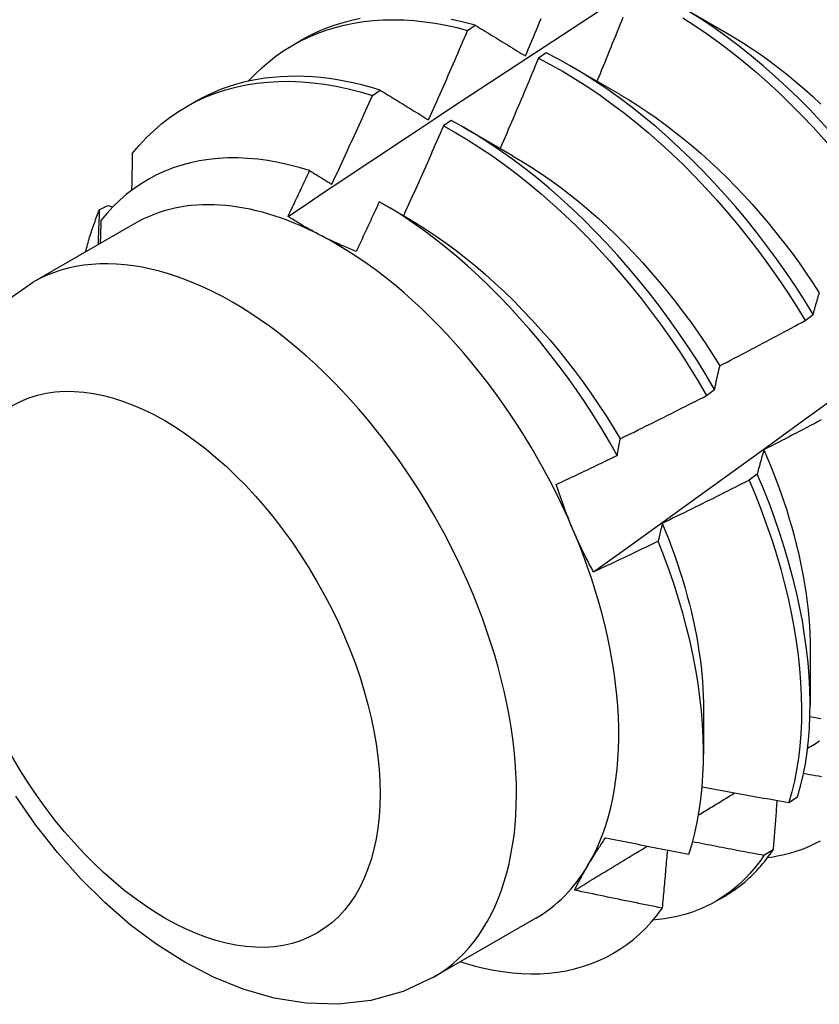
# Model space of a CAD drawing. Header units: inches. Extents: x 172 to 202, y 57.3 to 104.4.
# Tile 4 of 16: x 180.986 to 181.247, y 74.423 to 74.744. Entities that reach past the tile are written whole.
import ezdxf

# ---------------------------------------------------------------- set-up
doc = ezdxf.new("R2010")
doc.units = ezdxf.units.IN
doc.header["$MEASUREMENT"] = 0
doc.layers.add('Visible Edges(ANSI)', color=7, linetype='Continuous', lineweight=25)
doc.layers.add('Visible Tangent Edges(ANSI)', color=7, linetype='Continuous', lineweight=25)

msp = doc.modelspace()

# ---------------------------------------------------------------- linework, layer by layer
at = {"layer": 'Visible Edges(ANSI)'}
for p, q in [((181.20036, 74.74897), (181.21637, 74.73975)), ((181.13208, 74.7404), (181.13459, 74.7421)), ((181.07498, 74.73556), (181.07779, 74.73718)), ((181.15771, 74.73311), (181.1552, 74.73133)), ((181.16556, 74.72888), (181.18157, 74.71966)), ((181.10101, 74.7192), (181.10352, 74.72092)), ((181.04018, 74.71547), (181.04299, 74.71709)), ((181.12671, 74.71104), (181.12421, 74.70925)), ((181.13076, 74.70879), (181.14677, 74.69957)), ((181.01197, 74.68196), (181.01466, 74.68331)), ((181.01466, 74.68331), (181.01629, 74.68284)), ((181.10381, 74.68418), (181.11197, 74.67948)), ((181.02343, 74.67738), (180.99002, 74.65809)), ((181.24231, 74.64574), (181.24491, 74.64772)), ((181.21011, 74.62125), (181.21272, 74.62323)), ((181.22664, 74.5956), (181.22398, 74.59361)), ((181.24392, 74.53865), (181.2439, 74.52016)), ((181.20912, 74.51856), (181.20911, 74.50411)), ((181.23692, 74.48842), (181.23981, 74.4903)), ((181.23178, 74.47293), (181.22883, 74.4711)), ((181.21309, 74.45616), (181.2159, 74.45778)), ((181.15433, 74.45065), (181.12092, 74.43136))]:
    msp.add_line(p, q, dxfattribs=at)
at = {"layer": 'Visible Edges(ANSI)', "flags": 128}
for points in [[(181.06043, 74.72382), (181.0626, 74.72607), (181.06485, 74.7282), (181.06719, 74.7302), (181.06962, 74.73207), (181.07213, 74.73381), (181.07473, 74.73541), (181.0774, 74.73688), (181.08014, 74.73821), (181.08296, 74.73941), (181.08585, 74.74046), (181.08881, 74.74138), (181.09183, 74.74215), (181.09492, 74.74279), (181.09806, 74.74328), (181.10126, 74.74363), (181.10452, 74.74384), (181.10782, 74.74391), (181.11117, 74.74383), (181.11457, 74.74361), (181.118, 74.74325), (181.12147, 74.74275), (181.12498, 74.7421), (181.12852, 74.74132), (181.13208, 74.7404)], [(181.07347, 74.67972), (181.07943, 74.6837), (181.0854, 74.68768), (181.09137, 74.69166), (181.09733, 74.69563), (181.1033, 74.6996), (181.10927, 74.70356), (181.11524, 74.70752), (181.12121, 74.71147), (181.12718, 74.71542), (181.13315, 74.71936), (181.13912, 74.7233), (181.1451, 74.72724), (181.15107, 74.73117), (181.15705, 74.73509), (181.16302, 74.73902), (181.169, 74.74293), (181.17498, 74.74684)], [(181.09704, 74.74428), (181.09475, 74.7438), (181.0925, 74.74324), (181.09028, 74.74261), (181.0881, 74.74189), (181.08596, 74.7411), (181.08386, 74.74024), (181.08179, 74.73929), (181.07977, 74.73827), (181.07779, 74.73718)], [(181.13459, 74.7421), (181.13195, 74.74279), (181.12931, 74.74341), (181.1267, 74.74394)], [(181.15095, 74.73208), (181.15147, 74.7333), (181.15199, 74.73452), (181.15251, 74.73574), (181.15302, 74.73696), (181.15354, 74.73818), (181.15405, 74.7394), (181.15457, 74.74063), (181.15508, 74.74185), (181.15559, 74.74307), (181.15611, 74.74429)], [(181.17319, 74.56365), (181.18457, 74.57185), (181.19594, 74.58005), (181.2073, 74.58825), (181.21865, 74.59645), (181.22999, 74.60465), (181.24132, 74.61284), (181.25264, 74.62104), (181.26395, 74.62923), (181.27525, 74.63743), (181.28654, 74.64562), (181.29782, 74.65381), (181.30909, 74.662), (181.32035, 74.67019), (181.3316, 74.67837), (181.34284, 74.68656), (181.35407, 74.69474), (181.36529, 74.70291), (181.3765, 74.71109), (181.3877, 74.71926), (181.3989, 74.72743), (181.41008, 74.73559), (181.42126, 74.74375)], [(181.18278, 74.74467), (181.18229, 74.74344), (181.1818, 74.74222), (181.1813, 74.74099), (181.18081, 74.73976), (181.18031, 74.73854), (181.17982, 74.73731), (181.17932, 74.73609), (181.17882, 74.73486), (181.17833, 74.73363), (181.17783, 74.73241), (181.17733, 74.73118), (181.17683, 74.72996), (181.17633, 74.72874), (181.17582, 74.72751), (181.17532, 74.72629), (181.17482, 74.72506), (181.17431, 74.72384)], [(181.20235, 74.74447), (181.20637, 74.74189), (181.21038, 74.73917), (181.21436, 74.73631), (181.21831, 74.73331), (181.22223, 74.73017), (181.22612, 74.72691), (181.22997, 74.72352), (181.23378, 74.72001), (181.23753, 74.71639), (181.24123, 74.71265), (181.24488, 74.7088), (181.24846, 74.70485), (181.25198, 74.70081), (181.25543, 74.69667), (181.2588, 74.69244), (181.2621, 74.68813), (181.26531, 74.68375), (181.26844, 74.67929), (181.27148, 74.67477), (181.27443, 74.67019)], [(181.27702, 74.67216), (181.27406, 74.67674), (181.27102, 74.68126), (181.26788, 74.68571), (181.26466, 74.69009), (181.26136, 74.69439), (181.25798, 74.69861), (181.25453, 74.70274), (181.251, 74.70678), (181.24742, 74.71072), (181.24377, 74.71456), (181.24006, 74.71829), (181.2363, 74.72191), (181.23249, 74.72541), (181.22864, 74.72879), (181.22475, 74.73204), (181.22082, 74.73516), (181.21687, 74.73815), (181.21288, 74.74101), (181.20888, 74.74372), (181.20486, 74.74628)], [(181.13459, 74.7421), (181.13527, 74.74169), (181.13594, 74.74128), (181.13661, 74.74087), (181.13729, 74.74045), (181.13796, 74.74004), (181.13864, 74.73962), (181.13932, 74.73921), (181.13999, 74.73879), (181.14067, 74.73838), (181.14135, 74.73796), (181.14203, 74.73754), (181.14271, 74.73713), (181.1434, 74.73671), (181.14408, 74.73629), (181.14476, 74.73587), (181.14545, 74.73545), (181.14613, 74.73503), (181.14682, 74.73461), (181.14751, 74.73419), (181.14819, 74.73377), (181.14888, 74.73335), (181.14957, 74.73292), (181.15026, 74.7325), (181.15095, 74.73208)], [(181.11934, 74.71119), (181.11988, 74.7124), (181.12042, 74.71362), (181.12096, 74.71483), (181.1215, 74.71605), (181.12204, 74.71726), (181.12257, 74.71848), (181.12311, 74.71969), (181.12364, 74.72091), (181.12418, 74.72212), (181.12471, 74.72334), (181.12524, 74.72456), (181.12577, 74.72577), (181.1263, 74.72699), (181.12683, 74.72821), (181.12736, 74.72943), (181.12789, 74.73064), (181.12842, 74.73186), (181.12894, 74.73308), (181.12947, 74.7343), (181.12999, 74.73552), (181.13052, 74.73674), (181.13104, 74.73796), (181.13156, 74.73918), (181.13208, 74.7404)], [(181.21637, 74.73974), (181.21926, 74.73803), (181.22214, 74.73624), (181.22501, 74.73436), (181.22787, 74.73239), (181.23071, 74.73033), (181.23354, 74.7282), (181.23635, 74.72599), (181.23914, 74.7237), (181.24191, 74.72133), (181.24465, 74.7189), (181.24737, 74.71639)], [(181.1552, 74.73133), (181.15469, 74.7301), (181.15418, 74.72887), (181.15367, 74.72764), (181.15315, 74.72642), (181.15264, 74.72519), (181.15213, 74.72396), (181.15161, 74.72273), (181.15109, 74.7215), (181.15058, 74.72028), (181.15006, 74.71905), (181.14954, 74.71782), (181.14902, 74.7166), (181.1485, 74.71537), (181.14798, 74.71415), (181.14746, 74.71292), (181.14693, 74.71169), (181.14641, 74.71047), (181.14589, 74.70924), (181.14536, 74.70802), (181.14483, 74.7068), (181.14431, 74.70557), (181.14378, 74.70435), (181.14325, 74.70313), (181.14272, 74.7019)], [(181.1552, 74.73133), (181.15924, 74.72922), (181.16328, 74.72695), (181.16732, 74.72453), (181.17134, 74.72196), (181.17534, 74.71924), (181.17932, 74.71639), (181.18328, 74.7134), (181.1872, 74.71027), (181.19109, 74.70702), (181.19495, 74.70364), (181.19875, 74.70013), (181.20251, 74.69651), (181.20622, 74.69278), (181.20987, 74.68894), (181.21345, 74.685), (181.21697, 74.68096), (181.22043, 74.67682), (181.2238, 74.6726), (181.2271, 74.6683), (181.23032, 74.66392), (181.23346, 74.65947), (181.2365, 74.65495), (181.23946, 74.65037), (181.24231, 74.64574)], [(181.24491, 74.64772), (181.24205, 74.65234), (181.23909, 74.65692), (181.23603, 74.66143), (181.23289, 74.66588), (181.22967, 74.67025), (181.22636, 74.67455), (181.22298, 74.67877), (181.21952, 74.68289), (181.21599, 74.68693), (181.2124, 74.69086), (181.20875, 74.69469), (181.20504, 74.69842), (181.20128, 74.70203), (181.19747, 74.70552), (181.19361, 74.70889), (181.18972, 74.71214), (181.18579, 74.71525), (181.18183, 74.71824), (181.17785, 74.72108), (181.17384, 74.72378), (181.16982, 74.72634), (181.16579, 74.72875), (181.16175, 74.73101), (181.15771, 74.73311)], [(181.10352, 74.72092), (181.1007, 74.72176), (181.09789, 74.72252), (181.0951, 74.72318), (181.09233, 74.72377), (181.08958, 74.72426), (181.08684, 74.72467), (181.08413, 74.725), (181.08145, 74.72523), (181.07879, 74.72538), (181.07616, 74.72544), (181.07355, 74.72541), (181.07098, 74.72529), (181.06844, 74.72509), (181.06593, 74.72479), (181.06345, 74.72441), (181.06102, 74.72395), (181.05862, 74.72339), (181.05626, 74.72275), (181.05394, 74.72202), (181.05166, 74.7212), (181.04942, 74.7203), (181.04723, 74.71932), (181.04509, 74.71824), (181.04299, 74.71709)], [(181.02262, 74.70019), (181.02486, 74.70288), (181.02723, 74.70541), (181.0297, 74.70779), (181.03227, 74.71001), (181.03496, 74.71207), (181.03774, 74.71398), (181.04062, 74.71572), (181.0436, 74.71729), (181.04666, 74.7187), (181.04982, 74.71994), (181.05306, 74.72101), (181.05638, 74.72191), (181.05978, 74.72263), (181.06324, 74.72319), (181.06678, 74.72357), (181.07038, 74.72377), (181.07405, 74.72381), (181.07777, 74.72367), (181.08154, 74.72335), (181.08535, 74.72286), (181.08922, 74.7222), (181.09312, 74.72137), (181.09705, 74.72037), (181.10101, 74.7192)], [(181.08776, 74.69018), (181.08832, 74.69138), (181.08888, 74.69259), (181.08944, 74.6938), (181.09, 74.695), (181.09056, 74.69621), (181.09112, 74.69742), (181.09167, 74.69862), (181.09223, 74.69983), (181.09279, 74.70104), (181.09334, 74.70225), (181.09389, 74.70346), (181.09445, 74.70467), (181.095, 74.70588), (181.09555, 74.70709), (181.0961, 74.7083), (181.09665, 74.70951), (181.0972, 74.71072), (181.09774, 74.71193), (181.09829, 74.71314), (181.09884, 74.71435), (181.09938, 74.71556), (181.09993, 74.71678), (181.10047, 74.71799), (181.10101, 74.7192)], [(181.10352, 74.72092), (181.10417, 74.72052), (181.10482, 74.72012), (181.10547, 74.71972), (181.10613, 74.71932), (181.10678, 74.71892), (181.10743, 74.71852), (181.10809, 74.71811), (181.10874, 74.71771), (181.1094, 74.71731), (181.11006, 74.7169), (181.11071, 74.7165), (181.11137, 74.71609), (181.11203, 74.71569), (181.11269, 74.71528), (181.11335, 74.71488), (181.11402, 74.71447), (181.11468, 74.71406), (181.11534, 74.71365), (181.11601, 74.71324), (181.11667, 74.71283), (181.11734, 74.71242), (181.11801, 74.71201), (181.11867, 74.7116), (181.11934, 74.71119)], [(181.18156, 74.71963), (181.18458, 74.71783), (181.1876, 74.71594), (181.19061, 74.71395), (181.1936, 74.71188), (181.19658, 74.70971), (181.19954, 74.70746), (181.20248, 74.70512), (181.2054, 74.7027), (181.20829, 74.7002), (181.21115, 74.69763), (181.21399, 74.69498), (181.21679, 74.69225), (181.21955, 74.68946), (181.22227, 74.68659), (181.22496, 74.68366), (181.2276, 74.68067), (181.23019, 74.67761), (181.23273, 74.6745), (181.23523, 74.67132), (181.23767, 74.6681), (181.24005, 74.66483), (181.24238, 74.66151), (181.24466, 74.65815), (181.24687, 74.65476)], [(181.12421, 74.70925), (181.12367, 74.70803), (181.12314, 74.70681), (181.1226, 74.70558), (181.12207, 74.70436), (181.12153, 74.70313), (181.12099, 74.70191), (181.12045, 74.70069), (181.11991, 74.69947), (181.11937, 74.69824), (181.11883, 74.69702), (181.11829, 74.6958), (181.11775, 74.69458), (181.1172, 74.69336), (181.11666, 74.69214), (181.11611, 74.69092), (181.11557, 74.6897), (181.11502, 74.68848), (181.11447, 74.68726), (181.11392, 74.68604), (181.11337, 74.68482), (181.11282, 74.6836), (181.11227, 74.68238), (181.11172, 74.68116), (181.11117, 74.67994)], [(181.12421, 74.70925), (181.12825, 74.70699), (181.13228, 74.70458), (181.1363, 74.70202), (181.1403, 74.69932), (181.14429, 74.69647), (181.14825, 74.69349), (181.15217, 74.69037), (181.15607, 74.68712), (181.15992, 74.68375), (181.16373, 74.68025), (181.16749, 74.67664), (181.1712, 74.67292), (181.17485, 74.66908), (181.17844, 74.66515), (181.18197, 74.66111), (181.18542, 74.65698), (181.18881, 74.65277), (181.19211, 74.64847), (181.19534, 74.64409), (181.19848, 74.63964), (181.20153, 74.63513), (181.20449, 74.63055), (181.20735, 74.62592), (181.21011, 74.62125)], [(181.21272, 74.62323), (181.20995, 74.6279), (181.20708, 74.63253), (181.20411, 74.6371), (181.20105, 74.64161), (181.19791, 74.64605), (181.19468, 74.65042), (181.19136, 74.65471), (181.18798, 74.65892), (181.18451, 74.66304), (181.18098, 74.66707), (181.17739, 74.671), (181.17373, 74.67483), (181.17002, 74.67854), (181.16625, 74.68215), (181.16244, 74.68563), (181.15858, 74.689), (181.15469, 74.69224), (181.15076, 74.69534), (181.1468, 74.69832), (181.14281, 74.70115), (181.13881, 74.70385), (181.13478, 74.70639), (181.13075, 74.70879), (181.12671, 74.71104)], [(181.0805, 74.69465), (181.07705, 74.69569), (181.07362, 74.69658), (181.07022, 74.69732), (181.06687, 74.69791), (181.06355, 74.69835), (181.06027, 74.69864), (181.05703, 74.69878), (181.05384, 74.69877), (181.05071, 74.69861), (181.04762, 74.69829), (181.0446, 74.69783), (181.04164, 74.69721), (181.03876, 74.69644), (181.03595, 74.69552), (181.03321, 74.69445), (181.03055, 74.69324), (181.02797, 74.69188), (181.02547, 74.69037), (181.02306, 74.68872), (181.02073, 74.68692), (181.01849, 74.68499), (181.01635, 74.68291), (181.01431, 74.6807), (181.01237, 74.67835)], [(181.02262, 74.70019), (181.02261, 74.6997), (181.0226, 74.6992), (181.02259, 74.6987), (181.02258, 74.6982), (181.02257, 74.69771), (181.02256, 74.69721), (181.02255, 74.69671), (181.02254, 74.69621), (181.02253, 74.69571), (181.02252, 74.69521), (181.02251, 74.69472), (181.0225, 74.69422), (181.02249, 74.69372), (181.02248, 74.69322), (181.02247, 74.69272), (181.02246, 74.69222), (181.02245, 74.69172), (181.02244, 74.69122), (181.02243, 74.69072), (181.02242, 74.69022), (181.02241, 74.68972), (181.0224, 74.68922), (181.02239, 74.68872), (181.02238, 74.68822)], [(181.14677, 74.69951), (181.14993, 74.69763), (181.15308, 74.69566), (181.15623, 74.69358), (181.15935, 74.69141), (181.16246, 74.68913), (181.16555, 74.68677), (181.16862, 74.68431), (181.17166, 74.68176), (181.17466, 74.67912), (181.17764, 74.67639), (181.18058, 74.67358), (181.18348, 74.67068), (181.18634, 74.66771), (181.18915, 74.66467), (181.19192, 74.66155), (181.19465, 74.65837), (181.19732, 74.65512), (181.19994, 74.65182), (181.2025, 74.64846), (181.20501, 74.64504), (181.20745, 74.64158), (181.20984, 74.63808), (181.21216, 74.63453), (181.21441, 74.63094)], [(181.07347, 74.67972), (181.07376, 74.68034), (181.07406, 74.68096), (181.07435, 74.68158), (181.07465, 74.68221), (181.07494, 74.68283), (181.07524, 74.68345), (181.07553, 74.68407), (181.07583, 74.68469), (181.07612, 74.68531), (181.07642, 74.68594), (181.07671, 74.68656), (181.077, 74.68718), (181.0773, 74.6878), (181.07759, 74.68842), (181.07788, 74.68905), (181.07817, 74.68967), (181.07846, 74.69029), (181.07876, 74.69091), (181.07905, 74.69154), (181.07934, 74.69216), (181.07963, 74.69278), (181.07992, 74.6934), (181.08021, 74.69403), (181.0805, 74.69465)], [(181.0805, 74.69465), (181.0808, 74.69446), (181.0811, 74.69428), (181.0814, 74.69409), (181.08171, 74.69391), (181.08201, 74.69372), (181.08231, 74.69354), (181.08261, 74.69335), (181.08291, 74.69317), (181.08321, 74.69298), (181.08351, 74.6928), (181.08381, 74.69261), (181.08412, 74.69242), (181.08442, 74.69224), (181.08472, 74.69205), (181.08502, 74.69186), (181.08533, 74.69168), (181.08563, 74.69149), (181.08593, 74.6913), (181.08624, 74.69112), (181.08654, 74.69093), (181.08684, 74.69074), (181.08715, 74.69055), (181.08745, 74.69037), (181.08776, 74.69018)], [(181.10324, 74.6845), (181.10293, 74.68383), (181.10262, 74.68315), (181.10231, 74.68247), (181.102, 74.68179), (181.10168, 74.68112), (181.10137, 74.68044), (181.10106, 74.67976), (181.10075, 74.67908), (181.10043, 74.67841), (181.10012, 74.67773), (181.09981, 74.67705), (181.09949, 74.67637), (181.09918, 74.6757), (181.09887, 74.67502), (181.09855, 74.67434), (181.09824, 74.67367), (181.09792, 74.67299), (181.09761, 74.67232), (181.09729, 74.67164), (181.09697, 74.67096), (181.09666, 74.67029), (181.09634, 74.66961), (181.09602, 74.66894), (181.09571, 74.66826)], [(181.18092, 74.60171), (181.17843, 74.60608), (181.17585, 74.61041), (181.17318, 74.61469), (181.17043, 74.61891), (181.16759, 74.62308), (181.16467, 74.62719), (181.16168, 74.63123), (181.15862, 74.63519), (181.1555, 74.63906), (181.15232, 74.64285), (181.14907, 74.64654), (181.14578, 74.65014), (181.14243, 74.65364), (181.13903, 74.65704), (181.13559, 74.66033), (181.1321, 74.66351), (181.12857, 74.66658), (181.12501, 74.66954), (181.12142, 74.67237), (181.11781, 74.67506), (181.11418, 74.67763), (181.11055, 74.68006), (181.1069, 74.68235), (181.10324, 74.6845)], [(181.00735, 74.6681), (181.00751, 74.66871), (181.00767, 74.66931), (181.00783, 74.66992), (181.008, 74.67052), (181.00817, 74.67112), (181.00834, 74.67171), (181.00851, 74.6723), (181.00869, 74.67289), (181.00887, 74.67348), (181.00906, 74.67407), (181.00925, 74.67465), (181.00944, 74.67523), (181.00963, 74.6758), (181.00983, 74.67638), (181.01003, 74.67695), (181.01023, 74.67752), (181.01044, 74.67808), (181.01065, 74.67864), (181.01086, 74.6792), (181.01107, 74.67976), (181.01129, 74.68031), (181.01151, 74.68087), (181.01174, 74.68141), (181.01197, 74.68196)], [(181.01151, 74.6705), (181.01153, 74.67098), (181.01155, 74.67146), (181.01157, 74.67194), (181.01159, 74.67242), (181.01161, 74.6729), (181.01163, 74.67337), (181.01165, 74.67385), (181.01167, 74.67433), (181.01169, 74.67481), (181.0117, 74.67529), (181.01172, 74.67576), (181.01174, 74.67624), (181.01176, 74.67672), (181.01178, 74.6772), (181.0118, 74.67767), (181.01182, 74.67815), (181.01184, 74.67863), (181.01186, 74.6791), (181.01187, 74.67958), (181.01189, 74.68006), (181.01191, 74.68053), (181.01193, 74.68101), (181.01195, 74.68148), (181.01197, 74.68196)], [(181.08398, 74.67358), (181.08351, 74.67382), (181.08305, 74.67406), (181.08259, 74.6743), (181.08213, 74.67455), (181.08167, 74.6748), (181.08122, 74.67505), (181.08077, 74.6753), (181.08032, 74.67555), (181.07987, 74.6758), (181.07943, 74.67605), (181.07899, 74.67631), (181.07855, 74.67656), (181.07811, 74.67682), (181.07768, 74.67708), (181.07725, 74.67734), (181.07682, 74.6776), (181.07639, 74.67786), (181.07597, 74.67812), (181.07554, 74.67838), (181.07512, 74.67865), (181.07471, 74.67892), (181.07429, 74.67918), (181.07388, 74.67945), (181.07347, 74.67972)], [(181.11198, 74.67944), (181.11528, 74.67749), (181.11856, 74.67543), (181.12183, 74.67326), (181.12509, 74.67097), (181.12832, 74.66857), (181.13154, 74.66607), (181.13472, 74.66347), (181.13788, 74.66076), (181.141, 74.65796), (181.14409, 74.65507), (181.14714, 74.6521), (181.15015, 74.64904), (181.15311, 74.64589), (181.15603, 74.64268), (181.15889, 74.63939), (181.1617, 74.63603), (181.16446, 74.6326), (181.16715, 74.62912), (181.16978, 74.62558), (181.17235, 74.62198), (181.17484, 74.61833), (181.17727, 74.61464), (181.17961, 74.61091), (181.18188, 74.60713)], [(181.01237, 74.67835), (181.01236, 74.67804), (181.01235, 74.67773), (181.01234, 74.67742), (181.01233, 74.67711), (181.01232, 74.67679), (181.01231, 74.67648), (181.0123, 74.67617), (181.01229, 74.67586), (181.01228, 74.67555), (181.01227, 74.67523), (181.01226, 74.67492), (181.01225, 74.67461), (181.01224, 74.6743), (181.01223, 74.67398), (181.01222, 74.67367), (181.01221, 74.67336), (181.0122, 74.67305), (181.01219, 74.67273), (181.01218, 74.67242), (181.01217, 74.67211), (181.01216, 74.67179), (181.01214, 74.67148), (181.01213, 74.67117), (181.01212, 74.67086)], [(181.09571, 74.66826), (181.09519, 74.66846), (181.09468, 74.66867), (181.09417, 74.66888), (181.09367, 74.66909), (181.09316, 74.6693), (181.09266, 74.66951), (181.09216, 74.66972), (181.09166, 74.66994), (181.09116, 74.67015), (181.09067, 74.67037), (181.09018, 74.67059), (181.08969, 74.67081), (181.0892, 74.67103), (181.08871, 74.67126), (181.08823, 74.67148), (181.08775, 74.67171), (181.08727, 74.67194), (181.0868, 74.67217), (181.08632, 74.6724), (181.08585, 74.67263), (181.08538, 74.67286), (181.08491, 74.6731), (181.08444, 74.67334), (181.08398, 74.67358)], [(180.98104, 74.65183), (180.99002, 74.65809)], [(181.24491, 74.64772), (181.24499, 74.64802), (181.24507, 74.64833), (181.24515, 74.64863), (181.24523, 74.64894), (181.24531, 74.64924), (181.24539, 74.64954), (181.24547, 74.64984), (181.24555, 74.65014), (181.24564, 74.65044), (181.24572, 74.65073), (181.2458, 74.65103), (181.24588, 74.65132), (181.24597, 74.65162), (181.24605, 74.65191), (181.24614, 74.6522), (181.24622, 74.65249), (181.24631, 74.65278), (181.24639, 74.65307), (181.24648, 74.65335), (181.24656, 74.65364), (181.24665, 74.65392), (181.24674, 74.6542), (181.24683, 74.65449), (181.24691, 74.65477)], [(181.21444, 74.63097), (181.21561, 74.63157), (181.21678, 74.63218), (181.21794, 74.63278), (181.21911, 74.63339), (181.22028, 74.634), (181.22144, 74.6346), (181.2226, 74.63521), (181.22377, 74.63583), (181.22493, 74.63644), (181.2261, 74.63705), (181.22726, 74.63766), (181.22842, 74.63828), (181.22958, 74.63889), (181.23074, 74.63951), (181.2319, 74.64013), (181.23306, 74.64075), (181.23422, 74.64137), (181.23538, 74.64199), (181.23653, 74.64261), (181.23769, 74.64324), (181.23885, 74.64386), (181.24, 74.64449), (181.24116, 74.64511), (181.24231, 74.64574)], [(181.21272, 74.62323), (181.21279, 74.62356), (181.21285, 74.6239), (181.21292, 74.62423), (181.21299, 74.62456), (181.21306, 74.62489), (181.21313, 74.62522), (181.2132, 74.62555), (181.21327, 74.62588), (181.21334, 74.62621), (181.21341, 74.62653), (181.21348, 74.62686), (181.21355, 74.62718), (181.21363, 74.6275), (181.2137, 74.62782), (181.21377, 74.62814), (181.21384, 74.62846), (181.21392, 74.62878), (181.21399, 74.62909), (181.21406, 74.62941), (181.21414, 74.62972), (181.21421, 74.63004), (181.21429, 74.63035), (181.21437, 74.63066), (181.21444, 74.63097)], [(181.18189, 74.60713), (181.18308, 74.60771), (181.18426, 74.60829), (181.18544, 74.60886), (181.18662, 74.60944), (181.1878, 74.61002), (181.18898, 74.6106), (181.19016, 74.61119), (181.19134, 74.61177), (181.19251, 74.61235), (181.19369, 74.61294), (181.19487, 74.61353), (181.19604, 74.61411), (181.19722, 74.6147), (181.19839, 74.61529), (181.19957, 74.61588), (181.20074, 74.61647), (181.20192, 74.61707), (181.20309, 74.61766), (181.20426, 74.61826), (181.20543, 74.61885), (181.2066, 74.61945), (181.20777, 74.62005), (181.20894, 74.62065), (181.21011, 74.62125)], [(181.24749, 74.61328), (181.24633, 74.61266), (181.24517, 74.61204), (181.244, 74.61143), (181.24284, 74.61081), (181.24167, 74.6102), (181.24051, 74.60959), (181.23934, 74.60898), (181.23818, 74.60837), (181.23701, 74.60776), (181.23584, 74.60715), (181.23467, 74.60654), (181.2335, 74.60594), (181.23233, 74.60533), (181.23116, 74.60473), (181.22999, 74.60412), (181.22882, 74.60352)], [(181.18092, 74.60171), (181.18096, 74.60194), (181.181, 74.60217), (181.18104, 74.6024), (181.18108, 74.60263), (181.18112, 74.60286), (181.18116, 74.60309), (181.1812, 74.60332), (181.18124, 74.60355), (181.18128, 74.60377), (181.18132, 74.604), (181.18136, 74.60423), (181.1814, 74.60445), (181.18144, 74.60468), (181.18148, 74.60491), (181.18152, 74.60513), (181.18156, 74.60536), (181.1816, 74.60558), (181.18164, 74.6058), (181.18168, 74.60603), (181.18173, 74.60625), (181.18177, 74.60647), (181.18181, 74.60669), (181.18185, 74.60691), (181.18189, 74.60713)], [(181.22882, 74.60352), (181.22873, 74.60321), (181.22863, 74.60289), (181.22854, 74.60257), (181.22844, 74.60225), (181.22835, 74.60192), (181.22825, 74.6016), (181.22816, 74.60128), (181.22806, 74.60095), (181.22797, 74.60063), (181.22788, 74.6003), (181.22779, 74.59997), (181.2277, 74.59964), (181.22761, 74.59931), (181.22752, 74.59898), (181.22743, 74.59864), (181.22734, 74.59831), (181.22725, 74.59798), (181.22716, 74.59764), (181.22707, 74.5973), (181.22698, 74.59696), (181.2269, 74.59663), (181.22681, 74.59629), (181.22672, 74.59594), (181.22664, 74.5956)], [(181.22881, 74.60353), (181.23002, 74.60071), (181.23117, 74.59789), (181.23229, 74.59507), (181.23335, 74.59225), (181.23436, 74.58943), (181.23532, 74.58662), (181.23624, 74.58382), (181.2371, 74.58102), (181.23792, 74.57823), (181.23868, 74.57545), (181.23939, 74.57269), (181.24006, 74.56994), (181.24067, 74.5672), (181.24122, 74.56449), (181.24173, 74.56179), (181.24219, 74.55911), (181.24259, 74.55646), (181.24294, 74.55383), (181.24323, 74.55123), (181.24348, 74.54865), (181.24367, 74.5461), (181.2438, 74.54359), (181.24388, 74.5411), (181.24391, 74.53865)], [(181.16104, 74.59222), (181.16187, 74.59261), (181.1627, 74.593), (181.16353, 74.59339), (181.16436, 74.59378), (181.16519, 74.59417), (181.16602, 74.59456), (181.16685, 74.59496), (181.16768, 74.59535), (181.16851, 74.59574), (181.16934, 74.59614), (181.17017, 74.59653), (181.171, 74.59693), (181.17183, 74.59732), (181.17265, 74.59772), (181.17348, 74.59811), (181.17431, 74.59851), (181.17514, 74.59891), (181.17596, 74.59931), (181.17679, 74.59971), (181.17762, 74.6001), (181.17844, 74.6005), (181.17927, 74.6009), (181.1801, 74.60131), (181.18092, 74.60171)], [(181.22398, 74.59361), (181.22281, 74.59301), (181.22164, 74.59241), (181.22046, 74.59182), (181.21929, 74.59122), (181.21811, 74.59063), (181.21694, 74.59004), (181.21576, 74.58944), (181.21458, 74.58885), (181.21341, 74.58826), (181.21223, 74.58767), (181.21105, 74.58709), (181.20987, 74.5865), (181.20869, 74.58591), (181.20751, 74.58533), (181.20633, 74.58475), (181.20515, 74.58416), (181.20397, 74.58358), (181.20279, 74.583), (181.2016, 74.58242), (181.20042, 74.58185), (181.19923, 74.58127), (181.19805, 74.58069), (181.19687, 74.58012), (181.19568, 74.57955)], [(181.22398, 74.59361), (181.22601, 74.58876), (181.22791, 74.5839), (181.22969, 74.57905), (181.23135, 74.57421), (181.23288, 74.56938), (181.23428, 74.56457), (181.23556, 74.5598), (181.2367, 74.55505), (181.23772, 74.55035), (181.2386, 74.54569), (181.23935, 74.54109), (181.23997, 74.53654), (181.24045, 74.53205), (181.2408, 74.52764), (181.24101, 74.5233), (181.24109, 74.51903), (181.24103, 74.51485), (181.24084, 74.51077), (181.24052, 74.50677), (181.24006, 74.50288), (181.23947, 74.4991), (181.23875, 74.49542), (181.2379, 74.49186), (181.23692, 74.48842)], [(181.23981, 74.4903), (181.24078, 74.49375), (181.24162, 74.49732), (181.24233, 74.501), (181.24291, 74.5048), (181.24336, 74.5087), (181.24367, 74.5127), (181.24385, 74.51679), (181.2439, 74.52098), (181.24381, 74.52525), (181.24359, 74.52959), (181.24323, 74.53402), (181.24274, 74.53851), (181.24211, 74.54306), (181.24135, 74.54767), (181.24046, 74.55233), (181.23943, 74.55704), (181.23828, 74.56178), (181.23699, 74.56656), (181.23558, 74.57137), (181.23404, 74.5762), (181.23237, 74.58104), (181.23058, 74.58589), (181.22867, 74.59075), (181.22664, 74.5956)], [(181.16648, 74.57748), (181.16623, 74.57808), (181.16597, 74.57868), (181.16572, 74.57928), (181.16548, 74.57989), (181.16523, 74.58049), (181.16499, 74.5811), (181.16475, 74.58171), (181.16452, 74.58232), (181.16428, 74.58293), (181.16405, 74.58354), (181.16382, 74.58415), (181.16359, 74.58477), (181.16337, 74.58538), (181.16314, 74.586), (181.16292, 74.58661), (181.1627, 74.58723), (181.16249, 74.58785), (181.16227, 74.58847), (181.16206, 74.58909), (181.16185, 74.58972), (181.16165, 74.59034), (181.16144, 74.59097), (181.16124, 74.59159), (181.16104, 74.59222)], [(181.17319, 74.56365), (181.17289, 74.56421), (181.17258, 74.56477), (181.17228, 74.56533), (181.17198, 74.5659), (181.17168, 74.56646), (181.17139, 74.56703), (181.1711, 74.56759), (181.17081, 74.56816), (181.17052, 74.56873), (181.17024, 74.56931), (181.16995, 74.56988), (181.16967, 74.57045), (181.16939, 74.57103), (181.16912, 74.57161), (181.16884, 74.57219), (181.16857, 74.57277), (181.1683, 74.57335), (181.16804, 74.57394), (181.16777, 74.57452), (181.16751, 74.57511), (181.16725, 74.5757), (181.16699, 74.57629), (181.16673, 74.57688), (181.16648, 74.57748)], [(181.19568, 74.57955), (181.19562, 74.57931), (181.19556, 74.57907), (181.1955, 74.57883), (181.19545, 74.57859), (181.19539, 74.57835), (181.19533, 74.57811), (181.19527, 74.57787), (181.19521, 74.57763), (181.19516, 74.57738), (181.1951, 74.57714), (181.19504, 74.5769), (181.19499, 74.57665), (181.19493, 74.57641), (181.19487, 74.57616), (181.19482, 74.57592), (181.19476, 74.57567), (181.19471, 74.57543), (181.19465, 74.57518), (181.1946, 74.57493), (181.19454, 74.57468), (181.19449, 74.57444), (181.19443, 74.57419), (181.19438, 74.57394), (181.19432, 74.57369)], [(181.19563, 74.57955), (181.19671, 74.57689), (181.19775, 74.57423), (181.19874, 74.57157), (181.19969, 74.56891), (181.2006, 74.56626), (181.20147, 74.56362), (181.20229, 74.56098), (181.20306, 74.55835), (181.2038, 74.55573), (181.20448, 74.55312), (181.20512, 74.55052), (181.20571, 74.54794), (181.20626, 74.54538), (181.20676, 74.54283), (181.20721, 74.5403), (181.20761, 74.53779), (181.20797, 74.5353), (181.20827, 74.53284), (181.20853, 74.5304), (181.20874, 74.52798), (181.2089, 74.52559), (181.20901, 74.52323), (181.20907, 74.5209), (181.20909, 74.51859)], [(181.19432, 74.57369), (181.19345, 74.57326), (181.19257, 74.57284), (181.19169, 74.57241), (181.19081, 74.57199), (181.18994, 74.57157), (181.18906, 74.57115), (181.18818, 74.57072), (181.1873, 74.5703), (181.18642, 74.56988), (181.18554, 74.56946), (181.18466, 74.56905), (181.18378, 74.56863), (181.1829, 74.56821), (181.18202, 74.56779), (181.18114, 74.56738), (181.18025, 74.56696), (181.17937, 74.56654), (181.17849, 74.56613), (181.17761, 74.56572), (181.17672, 74.5653), (181.17584, 74.56489), (181.17496, 74.56448), (181.17407, 74.56406), (181.17319, 74.56365)], [(181.20431, 74.47159), (181.20534, 74.47495), (181.20625, 74.47842), (181.20704, 74.48201), (181.2077, 74.4857), (181.20823, 74.48949), (181.20864, 74.49336), (181.20892, 74.49733), (181.20907, 74.50138), (181.2091, 74.50551), (181.209, 74.50971), (181.20877, 74.51399), (181.20841, 74.51834), (181.20792, 74.52276), (181.2073, 74.52723), (181.20656, 74.53176), (181.20569, 74.53632), (181.2047, 74.54092), (181.20358, 74.54555), (181.20234, 74.5502), (181.20097, 74.55487), (181.19949, 74.55956), (181.19789, 74.56426), (181.19616, 74.56897), (181.19432, 74.57369)], [(181.24384, 74.51647), (181.24504, 74.51626), (181.24624, 74.51606), (181.24744, 74.51586)], [(181.24307, 74.5061), (181.24363, 74.50645), (181.24419, 74.50679), (181.24475, 74.50713), (181.24531, 74.50748), (181.24587, 74.50782), (181.24643, 74.50817), (181.24698, 74.50851)], [(181.2476, 74.49678), (181.24662, 74.49696), (181.24564, 74.49713), (181.24466, 74.49731), (181.24369, 74.49749), (181.24271, 74.49766), (181.24173, 74.49784)], [(181.20865, 74.49351), (181.20983, 74.49329), (181.211, 74.49307), (181.21218, 74.49286), (181.21335, 74.49264), (181.21453, 74.49242), (181.21571, 74.49221), (181.21688, 74.49199), (181.21806, 74.49178), (181.21924, 74.49156), (181.22041, 74.49135), (181.22159, 74.49113), (181.22277, 74.49092), (181.22395, 74.49071), (181.22513, 74.4905), (181.2263, 74.49029), (181.22748, 74.49008), (181.22866, 74.48987), (181.22984, 74.48966), (181.23102, 74.48945), (181.2322, 74.48924), (181.23338, 74.48904), (181.23456, 74.48883), (181.23574, 74.48862), (181.23692, 74.48842)], [(181.12092, 74.43136), (181.111, 74.42671), (181.10053, 74.42377), (181.08987, 74.42254), (181.07928, 74.42286), (181.0689, 74.42456), (181.05885, 74.42744), (181.04912, 74.43139), (181.03972, 74.43628), (181.03067, 74.44201), (181.02197, 74.44852), (181.01365, 74.45574), (181.00571, 74.46361), (180.99818, 74.47206), (180.99112, 74.48103), (180.98454, 74.49046)], [(181.20746, 74.48433), (181.20796, 74.48463), (181.20845, 74.48493), (181.20894, 74.48523), (181.20944, 74.48553), (181.20993, 74.48583), (181.21043, 74.48614), (181.21092, 74.48644), (181.21141, 74.48674), (181.21191, 74.48704), (181.2124, 74.48734), (181.21289, 74.48764), (181.21339, 74.48794), (181.21388, 74.48824), (181.21437, 74.48854), (181.21487, 74.48884), (181.21536, 74.48915), (181.21585, 74.48945), (181.21635, 74.48975), (181.21684, 74.49005), (181.21733, 74.49035), (181.21782, 74.49065), (181.21832, 74.49095), (181.21881, 74.49125), (181.2193, 74.49155)], [(181.23307, 74.48909), (181.23302, 74.48842), (181.23297, 74.48775), (181.23292, 74.48708), (181.23286, 74.4864), (181.23281, 74.48573), (181.23276, 74.48506), (181.23271, 74.48439), (181.23265, 74.48372), (181.2326, 74.48304), (181.23254, 74.48237), (181.23249, 74.4817), (181.23244, 74.48102), (181.23238, 74.48035), (181.23233, 74.47968), (181.23227, 74.479), (181.23222, 74.47833), (181.23217, 74.47765), (181.23211, 74.47698), (181.23206, 74.4763), (181.232, 74.47563), (181.23195, 74.47495), (181.23189, 74.47428), (181.23183, 74.4736), (181.23178, 74.47293)], [(181.16703, 74.45979), (181.16802, 74.46039), (181.16901, 74.46099), (181.17, 74.46159), (181.17099, 74.46219), (181.17198, 74.46279), (181.17297, 74.46339), (181.17396, 74.46399), (181.17495, 74.46459), (181.17594, 74.46519), (181.17693, 74.46578), (181.17792, 74.46638), (181.17891, 74.46698), (181.1799, 74.46758), (181.18089, 74.46818), (181.18188, 74.46878), (181.18287, 74.46938), (181.18386, 74.46998), (181.18485, 74.47058), (181.18584, 74.47118), (181.18683, 74.47178), (181.18782, 74.47238), (181.18881, 74.47298), (181.1898, 74.47359), (181.19079, 74.47419)], [(181.17138, 74.46791), (181.17159, 74.46827), (181.17181, 74.46863), (181.17203, 74.469), (181.17225, 74.46936), (181.17247, 74.46973), (181.17269, 74.47009), (181.17292, 74.47046), (181.17315, 74.47083), (181.17338, 74.4712), (181.17361, 74.47157), (181.17385, 74.47194), (181.17409, 74.47231), (181.17433, 74.47269), (181.17457, 74.47306), (181.17482, 74.47344), (181.17506, 74.47382), (181.17531, 74.4742), (181.17556, 74.47458), (181.17582, 74.47496), (181.17607, 74.47535), (181.17633, 74.47573), (181.17659, 74.47612), (181.17685, 74.47651), (181.17712, 74.4769)], [(181.17712, 74.4769), (181.17825, 74.47667), (181.17938, 74.47644), (181.18051, 74.47621), (181.18164, 74.47599), (181.18277, 74.47576), (181.1839, 74.47554), (181.18503, 74.47531), (181.18617, 74.47509), (181.1873, 74.47487), (181.18843, 74.47464), (181.18956, 74.47442), (181.1907, 74.4742), (181.19183, 74.47398), (181.19296, 74.47376), (181.1941, 74.47354), (181.19523, 74.47332), (181.19636, 74.4731), (181.1975, 74.47288), (181.19863, 74.47267), (181.19977, 74.47245), (181.2009, 74.47223), (181.20204, 74.47202), (181.20317, 74.4718), (181.20431, 74.47159)], [(181.22883, 74.4711), (181.22786, 74.47129), (181.22689, 74.47147), (181.22592, 74.47165), (181.22494, 74.47184), (181.22397, 74.47202), (181.223, 74.4722), (181.22203, 74.47239), (181.22105, 74.47257), (181.22008, 74.47276), (181.21911, 74.47294), (181.21814, 74.47313), (181.21717, 74.47332), (181.2162, 74.4735), (181.21522, 74.47369), (181.21425, 74.47388), (181.21328, 74.47407), (181.21231, 74.47426), (181.21134, 74.47445), (181.21037, 74.47464), (181.2094, 74.47483), (181.20843, 74.47502), (181.20746, 74.47521), (181.20649, 74.4754), (181.20552, 74.47559)], [(181.24717, 74.47584), (181.24559, 74.47501), (181.24398, 74.47424), (181.24234, 74.47353), (181.24066, 74.47289), (181.23895, 74.47231), (181.23721, 74.47179), (181.23544, 74.47134), (181.23365, 74.47095), (181.23182, 74.47062), (181.22996, 74.47036)], [(181.22883, 74.4711), (181.22775, 74.46955), (181.22663, 74.46806), (181.22546, 74.46662), (181.22426, 74.46523), (181.22301, 74.4639), (181.22173, 74.46263), (181.2204, 74.46142), (181.21904, 74.46026), (181.21763, 74.45916), (181.21619, 74.45812), (181.21472, 74.45714), (181.21321, 74.45622), (181.21166, 74.45537), (181.21008, 74.45457), (181.20847, 74.45383), (181.20682, 74.45316), (181.20514, 74.45255), (181.20343, 74.45199), (181.20169, 74.45151), (181.19992, 74.45108), (181.19812, 74.45072), (181.1963, 74.45042), (181.19444, 74.45019), (181.19256, 74.45002)], [(181.19728, 74.47293), (181.19721, 74.47214), (181.19714, 74.47135), (181.19708, 74.47056), (181.19701, 74.46978), (181.19694, 74.46899), (181.19687, 74.4682), (181.1968, 74.46741), (181.19673, 74.46662), (181.19667, 74.46583), (181.1966, 74.46504), (181.19653, 74.46425), (181.19646, 74.46346), (181.19639, 74.46267), (181.19632, 74.46188), (181.19625, 74.46109), (181.19618, 74.4603), (181.19611, 74.45951), (181.19604, 74.45871), (181.19597, 74.45792), (181.1959, 74.45713), (181.19583, 74.45634), (181.19575, 74.45554), (181.19568, 74.45475), (181.19561, 74.45395)], [(181.2159, 74.45778), (181.21668, 74.45824), (181.21744, 74.45871), (181.2182, 74.4592), (181.21894, 74.4597), (181.21968, 74.46022), (181.22041, 74.46076), (181.22113, 74.46131), (181.22183, 74.46187), (181.22253, 74.46245), (181.22322, 74.46305), (181.2239, 74.46366), (181.22457, 74.46429), (181.22523, 74.46493), (181.22588, 74.46558), (181.22651, 74.46625), (181.22714, 74.46694), (181.22776, 74.46763), (181.22836, 74.46835), (181.22896, 74.46908), (181.22955, 74.46982), (181.23012, 74.47057), (181.23068, 74.47134), (181.23124, 74.47213), (181.23178, 74.47293)], [(181.16703, 74.45979), (181.16718, 74.46011), (181.16734, 74.46044), (181.1675, 74.46076), (181.16766, 74.46109), (181.16782, 74.46142), (181.16799, 74.46175), (181.16815, 74.46208), (181.16832, 74.46241), (181.1685, 74.46274), (181.16867, 74.46308), (181.16885, 74.46341), (181.16903, 74.46375), (181.16921, 74.46409), (181.1694, 74.46443), (181.16958, 74.46477), (181.16977, 74.46511), (181.16997, 74.46546), (181.17016, 74.46581), (181.17036, 74.46615), (181.17056, 74.4665), (181.17076, 74.46685), (181.17096, 74.4672), (181.17117, 74.46756), (181.17138, 74.46791)], [(181.19561, 74.45395), (181.19442, 74.45419), (181.19322, 74.45443), (181.19203, 74.45466), (181.19084, 74.4549), (181.18964, 74.45514), (181.18845, 74.45538), (181.18726, 74.45562), (181.18607, 74.45586), (181.18488, 74.4561), (181.18368, 74.45634), (181.18249, 74.45658), (181.1813, 74.45683), (181.18011, 74.45707), (181.17892, 74.45731), (181.17773, 74.45756), (181.17654, 74.45781), (181.17535, 74.45805), (181.17416, 74.4583), (181.17297, 74.45855), (181.17178, 74.45879), (181.17059, 74.45904), (181.16941, 74.45929), (181.16822, 74.45954), (181.16703, 74.45979)], [(181.13416, 74.43514), (181.13735, 74.43435), (181.1405, 74.43371), (181.14362, 74.4332), (181.1467, 74.43282), (181.14973, 74.43259), (181.15273, 74.43249), (181.15567, 74.43254), (181.15857, 74.43272), (181.16142, 74.43304), (181.16421, 74.4335), (181.16693, 74.43409), (181.16959, 74.43483), (181.17218, 74.4357), (181.1747, 74.4367), (181.17715, 74.43784), (181.17952, 74.43911), (181.18182, 74.44052), (181.18404, 74.44205), (181.18619, 74.44372), (181.18825, 74.44552), (181.19022, 74.44744), (181.19211, 74.44949), (181.19391, 74.45166), (181.19561, 74.45395)]]:
    msp.add_lwpolyline(points, dxfattribs=at)
at = {"layer": 'Visible Edges(ANSI)'}
for centre, major_axis, start_param, end_param in [((181.08888, 74.56401), (-0.06545, 0.11337), 5.550735, 6.283185), ((181.08888, 74.56401), (0.06545, -0.11337), 1.361945, 2.409143), ((181.08888, 74.56401), (0.06545, -0.11337), 0.314748, 1.361945), ((181.08888, 74.56401), (0.06545, -0.11337), 0, 0.314748), ((181.10628, 74.57406), (0.07776, -0.13468), 5.712947, 5.754141)]:
    msp.add_ellipse(centre, major_axis=major_axis, ratio=0.57735, start_param=start_param, end_param=end_param, dxfattribs=at)
at = {"layer": 'Visible Tangent Edges(ANSI)'}
msp.add_ellipse((181.05547, 74.54473), major_axis=(0.06545, -0.11337), ratio=0.57735, start_param=0, end_param=3.141593, dxfattribs=at)
msp.add_ellipse((181.0332, 74.53187), major_axis=(0.0497, -0.08609), ratio=0.57735, dxfattribs=at)

doc.saveas('drawing.dxf')
